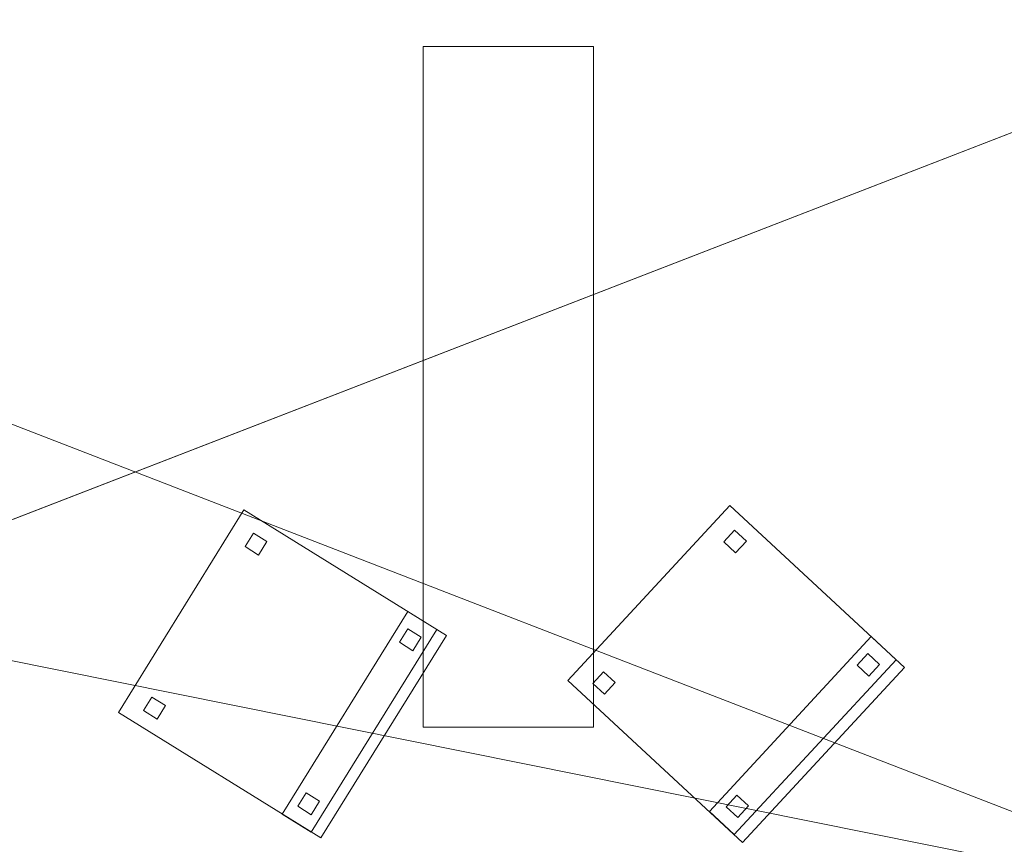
# Model space of a CAD drawing. Header units: millimetres. Extents: x -1675 to 29381, y -3645 to 22555.
# Tile 247 of 256: x 22603 to 24339, y 14040 to 15493. Entities that reach past the tile are written whole.
import ezdxf

# ---------------------------------------------------------------- set-up
doc = ezdxf.new("R2010")
doc.units = ezdxf.units.MM
doc.layers.add('A-GENM-____-OTLN', color=13, linetype='Continuous', lineweight=9)

msp = doc.modelspace()

# ---------------------------------------------------------------- meshes
at = {"layer": 'A-GENM-____-OTLN'}
mesh = msp.add_polyface(dxfattribs=at)
corners = [(20736, 17070, 2949), (20736, 16340, 2949), (19321, 16340, 2949), (20736, 17499.1, 2949), (20736, 17970, 2949), (19076.8, 16340, 2949), (26236, 16340, 2949), (22166, 16340, 2949), (22166, 18670.4, 2949), (26236, 16023.8, 2949), (22166, 16140, 2949), (26236, 16140, 2949), (22166, 14448.1, 2949), (26236, 16140, 2949), (21966, 15994.2, 2949), (20916, 16140, 2949), (21966, 16140, 2949), (22166, 16140, 2949), (22166, 15144.2, 2949), (21966, 14370.6, 2949), (21966, 15144.2, 2949), (22166, 15994.2, 2949), (20916, 17070, 2949), (21966, 17040, 2949), (22166, 17940, 2949), (22166, 16340, 2949), (22166, 17040, 2949), (21966, 17940, 2949), (20916, 17970, 2949), (26236, 13630, 2949), (26536, 16140, 2949), (19076.8, 16140, 2949)]
mesh.append_faces([[corners[k] for k in face] for face in [(13, 10, 17), (30, 11, 13), (17, 14, 16), (6, 16, 25), (16, 6, 30)]], dxfattribs={"vtx0": -1, "vtx1": -1})
mesh.append_faces([[corners[k] for k in face] for face in [(0, 1, 2), (2, 3, 0), (4, 2, 5), (2, 4, 3), (9, 10, 11), (10, 9, 12), (10, 13, 11), (14, 15, 16), (12, 18, 10), (19, 15, 20), (21, 17, 10), (15, 14, 20), (21, 10, 18), (18, 20, 14), (14, 21, 18), (22, 0, 3), (23, 16, 15), (24, 8, 7), (23, 15, 22), (3, 27, 22), (24, 7, 26), (27, 23, 22), (23, 27, 24), (23, 24, 26), (3, 4, 28), (29, 9, 30), (30, 9, 11), (17, 21, 14), (15, 2, 1), (1, 22, 15), (2, 15, 31), (22, 1, 0), (25, 23, 26), (23, 25, 16)]], dxfattribs={"vtx0": -1, "vtx1": -1, "vtx2": -1})
mesh.append_faces([[corners[k] for k in face] for face in [(6, 7, 8), (7, 25, 26)]], dxfattribs={"vtx1": -1, "vtx2": -1})
mesh = msp.add_polyface(dxfattribs=at)
corners = [(13956, 16490, 1), (14006, 16490, 1), (14006, 16140, 1), (13956, 18420, 1), (14006, 17990, 1), (13956, 17990, 1), (14076, 16140, 1), (14010, 16490, 1), (14076, 16490, 1), (16432, 16140, 1), (14153.1, 16340, 1), (16432, 16340, 1), (14076, 16340, 1), (16636, 16611.3, 1), (16636, 16340, 1), (16636, 16340, 1), (19076.8, 16340, 1), (19076.8, 16140, 1), (16456, 16340, 1), (16456, 18240, 1), (16456, 18240, 1), (16456, 18420, 1), (22166, 13252, 1), (21966, 14370.6, 1), (22166, 14448.1, 1), (26236, 13630, 1), (26236, 16023.8, 1), (26536, 16140, 1), (26536, 13252, 1), (21966, 15144.2, 1), (22166, 15144.2, 1), (26236, 16140, 1), (22166, 16140, 1), (22166, 15994.2, 1), (21966, 15994.2, 1), (26236, 16140, 1), (21966, 16140, 1), (20916, 16140, 1), (19321, 16340, 1), (20736, 16340, 1), (20916, 17070, 1), (20736, 17070, 1), (22166, 16340, 1), (21966, 17040, 1), (22166, 17040, 1), (26236, 16340, 1), (21966, 18270, 1), (22166, 17940, 1), (21966, 17940, 1), (20916, 18090, 1), (20916, 17970, 1), (20736, 17970, 1), (20916, 18270, 1)]
mesh.append_faces([[corners[k] for k in face] for face in [(24, 29, 30), (27, 31, 35), (32, 34, 36), (40, 39, 41), (42, 43, 44), (46, 47, 48)]], dxfattribs={"vtx0": -1})
mesh.append_faces([[corners[k] for k in face] for face in [(15, 9, 14), (9, 15, 17), (19, 13, 18), (20, 13, 19), (22, 23, 24), (28, 25, 27), (29, 24, 23), (43, 42, 36), (45, 36, 42), (36, 45, 27)]], dxfattribs={"vtx0": -1, "vtx1": -1})
mesh.append_faces([[corners[k] for k in face] for face in [(13, 9, 18), (21, 13, 20), (51, 52, 49)]], dxfattribs={"vtx0": -1, "vtx1": -1, "vtx2": -1})
mesh.append_faces([[corners[k] for k in face] for face in [(3, 4, 5), (2, 1, 7), (9, 13, 14), (9, 11, 18), (27, 26, 31), (37, 38, 39), (39, 40, 37), (38, 37, 17), (17, 16, 38)]], dxfattribs={"vtx0": -1, "vtx2": -1})
mesh.append_faces([[corners[k] for k in face] for face in [(12, 10, 6)]], dxfattribs={"vtx1": -1})
mesh.append_faces([[corners[k] for k in face] for face in [(0, 1, 2), (6, 2, 7), (9, 6, 10), (10, 11, 9), (15, 16, 17), (25, 26, 27)]], dxfattribs={"vtx1": -1, "vtx2": -1})
mesh.append_faces([[corners[k] for k in face] for face in [(7, 8, 6), (32, 33, 34), (49, 50, 51)]], dxfattribs={"vtx2": -1})
mesh = msp.add_polyface(dxfattribs=at)
corners = [(22166, 16340, 3200), (22166, 17040, 3200), (21966, 17040, 3200), (21966, 15994.2, 3200), (22166, 15994.2, 3200), (22166, 16140, 3200), (26236, 16140, 3200), (26236, 13630, 3200), (26536, 13630, 3200), (26536, 17110, 3200), (26236, 17110, 3200), (26236, 16340, 3200)]
mesh.append_faces([[corners[k] for k in face] for face in [(0, 5, 6, 11)]], dxfattribs={"vtx0": -1, "vtx2": -1})
mesh.append_faces([[corners[k] for k in face] for face in [(3, 4, 5, 0), (9, 10, 11, 6)]], dxfattribs={"vtx2": -1, "vtx3": -1})
mesh.append_faces([[corners[k] for k in face] for face in [(0, 1, 2, 3), (6, 7, 8, 9)]], dxfattribs={"vtx3": -1})
mesh = msp.add_polyface(dxfattribs=at)
corners = [(26536, 17110), (26536, 13630), (26236, 13630), (26236, 16140), (22166, 16140), (22166, 16014.2), (21966, 16014.2), (21966, 17020), (22166, 17020), (22166, 16340), (26236, 16340), (26236, 17110)]
mesh.append_faces([[corners[k] for k in face] for face in [(9, 10, 3, 4)]], dxfattribs={"vtx1": -1, "vtx3": -1})
mesh.append_faces([[corners[k] for k in face] for face in [(1, 2, 3, 0), (7, 8, 9, 6)]], dxfattribs={"vtx2": -1})
mesh.append_faces([[corners[k] for k in face] for face in [(10, 11, 0, 3), (4, 5, 6, 9)]], dxfattribs={"vtx2": -1, "vtx3": -1})
mesh = msp.add_polyface(dxfattribs=at)
corners = [(26236, 12080, 1), (26236, 10470, 1), (24966, 10470, 1), (22366, 10470, 1), (22166, 10470, 1), (22166, 11446.4, 1), (26236, 13128, 1), (22166, 13252, 1), (26236, 13252, 1), (26236, 13630, 1), (22166, 14448.1, 1), (26236, 16023.8, 1), (22166, 16140, 1), (26236, 16140, 1), (19076.8, 13252, 1), (19076.8, 10470, 1), (16689.5, 10470, 1), (19076.8, 16140, 1), (19076.8, 16140, 1), (22166, 11446.4, 1), (22166, 10470, 1), (21966, 11363.8, 1), (21966, 10470, 1), (21116, 10470, 1), (19916, 10470, 1), (19802.9, 10470, 1), (21966, 13252, 1), (22166, 13252, 1), (21966, 14370.6, 1), (22166, 14448.1, 1), (20916, 16140, 1), (26236, 16140, 1), (22166, 15144.2, 1), (21966, 15994.2, 1), (21966, 16140, 1), (22166, 16140, 1), (21966, 15144.2, 1), (22166, 15994.2, 1), (21966, 17040, 1), (22166, 16340, 1), (22166, 16340, 1), (22166, 17040, 1)]
mesh.append_faces([[corners[k] for k in face] for face in [(19, 4, 20)]], dxfattribs={"vtx0": -1})
mesh.append_faces([[corners[k] for k in face] for face in [(6, 7, 8), (9, 10, 11), (11, 12, 13), (27, 5, 19), (29, 7, 27), (32, 10, 29), (33, 30, 34), (31, 12, 35), (28, 30, 36)]], dxfattribs={"vtx0": -1, "vtx1": -1})
mesh.append_faces([[corners[k] for k in face] for face in [(2, 5, 0), (7, 6, 5), (10, 9, 7), (12, 11, 10), (4, 19, 5), (21, 25, 14), (5, 27, 7), (7, 29, 10), (30, 28, 14), (10, 32, 12), (30, 33, 36), (37, 12, 32)]], dxfattribs={"vtx0": -1, "vtx1": -1, "vtx2": -1})
mesh.append_faces([[corners[k] for k in face] for face in [(5, 6, 0), (5, 2, 3), (14, 15, 16), (21, 23, 24), (14, 26, 21), (14, 28, 26), (14, 18, 30), (12, 31, 13)]], dxfattribs={"vtx0": -1, "vtx2": -1})
mesh.append_faces([[corners[k] for k in face] for face in [(3, 4, 5), (9, 8, 7), (17, 18, 14), (24, 25, 21), (25, 15, 14), (37, 35, 12), (32, 36, 33), (33, 37, 32), (38, 34, 30)]], dxfattribs={"vtx1": -1, "vtx2": -1})
mesh.append_faces([[corners[k] for k in face] for face in [(0, 1, 2), (21, 22, 23), (39, 40, 41)]], dxfattribs={"vtx2": -1})
mesh = msp.add_polyface(dxfattribs=at)
corners = [(26536, 13252, -50), (19076.8, 16140, -50), (26536, 16140, -50)]
mesh.append_faces([[corners[k] for k in face] for face in [(1, 2, 0)]])
mesh = msp.add_polyface(dxfattribs=at)
corners = [(19076.8, 13252, -50), (19076.8, 16140, -50), (26536, 13252, -50)]
mesh.append_faces([[corners[k] for k in face] for face in [(0, 1, 2)]])
mesh = msp.add_polyface(dxfattribs=at)
corners = [(26536, 16140), (19076.8, 13252), (26536, 13252)]
mesh.append_faces([[corners[k] for k in face] for face in [(1, 2, 0)]])
mesh = msp.add_polyface(dxfattribs=at)
corners = [(19076.8, 16140), (19076.8, 13252), (26536, 16140)]
mesh.append_faces([[corners[k] for k in face] for face in [(0, 1, 2)]])
mesh = msp.add_polyface(dxfattribs=at)
corners = [(26536, 13252, 2950), (19076.8, 16140, 2950), (26536, 16140, 2950)]
mesh.append_faces([[corners[k] for k in face] for face in [(1, 2, 0)]])
mesh = msp.add_polyface(dxfattribs=at)
corners = [(19076.8, 13252, 2950), (19076.8, 16140, 2950), (26536, 13252, 2950)]
mesh.append_faces([[corners[k] for k in face] for face in [(0, 1, 2)]])
mesh = msp.add_polyface(dxfattribs=at)
corners = [(26536, 16140, 3000), (19076.8, 13252, 3000), (26536, 13252, 3000)]
mesh.append_faces([[corners[k] for k in face] for face in [(1, 2, 0)]])
mesh = msp.add_polyface(dxfattribs=at)
corners = [(19076.8, 16140, 3000), (19076.8, 13252, 3000), (26536, 16140, 3000)]
mesh.append_faces([[corners[k] for k in face] for face in [(0, 1, 2)]])
mesh = msp.add_polyface(dxfattribs=at)
corners = [(26236, 12080, 2949), (26236, 10470, 2949), (24966, 10470, 2949), (22366, 10470, 2949), (22166, 10470, 2949), (22166, 11446.4, 2949), (26236, 13128, 2949), (22166, 13252, 2949), (26236, 13252, 2949), (26236, 13630, 2949), (22166, 14448.1, 2949), (26236, 16023.8, 2949), (22166, 11446.4, 2949), (22166, 10470, 2949), (21966, 11363.8, 2949), (21966, 10470, 2949), (21116, 10470, 2949), (22166, 13252, 2949), (19076.8, 13252, 2949), (21966, 14370.6, 2949), (21966, 13252, 2949), (22166, 14448.1, 2949), (22166, 15144.2, 2949), (26536, 10170, 2949), (26536, 10130, 2949), (19076.8, 10130, 2949), (19076.8, 10170, 2949), (26536, 13252, 2949), (26536, 16140, 2949), (21966, 15144.2, 2949)]
mesh.append_faces([[corners[k] for k in face] for face in [(26, 23, 25), (23, 0, 27), (27, 9, 28)]], dxfattribs={"vtx0": -1, "vtx1": -1})
mesh.append_faces([[corners[k] for k in face] for face in [(0, 1, 2), (3, 4, 5), (5, 6, 0), (5, 2, 3), (2, 5, 0), (6, 7, 8), (7, 6, 5), (9, 10, 11), (9, 8, 7), (10, 9, 7), (12, 4, 13), (4, 12, 5), (14, 15, 16), (5, 17, 7), (17, 5, 12), (18, 19, 20), (7, 21, 10), (21, 7, 17), (22, 10, 21), (13, 14, 12), (0, 6, 27), (14, 13, 15), (0, 23, 1), (13, 26, 15), (2, 1, 23), (4, 26, 13), (3, 2, 23), (3, 26, 4), (26, 3, 23), (12, 20, 17), (20, 12, 14), (27, 6, 8), (17, 19, 21), (19, 17, 20), (9, 27, 8), (21, 29, 22), (29, 21, 19)]], dxfattribs={"vtx0": -1, "vtx1": -1, "vtx2": -1})
mesh.append_faces([[corners[k] for k in face] for face in [(23, 24, 25)]], dxfattribs={"vtx2": -1})
mesh = msp.add_polyface(dxfattribs=at)
corners = [(23314.4, 15446, 2910), (23314.4, 14246, 2910), (23314.4, 14246, 2950), (23314.4, 15446, 2950)]
mesh.append_faces([[corners[k] for k in face] for face in [(0, 1, 2, 3)]])
mesh = msp.add_polyface(dxfattribs=at)
corners = [(23614.4, 15446, 2910), (23314.4, 15446, 2910), (23314.4, 15446, 2950), (23614.4, 15446, 2950)]
mesh.append_faces([[corners[k] for k in face] for face in [(0, 1, 2, 3)]])
mesh = msp.add_polyface(dxfattribs=at)
corners = [(23614.4, 14246, 2950), (23614.4, 15446, 2950), (23314.4, 15446, 2950), (23314.4, 14246, 2950)]
mesh.append_faces([[corners[k] for k in face] for face in [(1, 2, 3, 0)]])
mesh = msp.add_polyface(dxfattribs=at)
corners = [(23614.4, 14246, 2910), (23314.4, 14246, 2910), (23314.4, 15446, 2910), (23614.4, 15446, 2910)]
mesh.append_faces([[corners[k] for k in face] for face in [(2, 3, 0, 1)]])
mesh = msp.add_polyface(dxfattribs=at)
corners = [(23614.4, 14246, 2910), (23614.4, 15446, 2910), (23614.4, 15446, 2950), (23614.4, 14246, 2950)]
mesh.append_faces([[corners[k] for k in face] for face in [(2, 3, 0, 1)]])
mesh = msp.add_polyface(dxfattribs=at)
corners = [(23854.6, 14636.8, 417.5), (23569.2, 14328.6, 417.5), (23569.2, 14328.6, 472.5), (23854.6, 14636.8, 472.5)]
mesh.append_faces([[corners[k] for k in face] for face in [(0, 1, 2, 3)]])
mesh = msp.add_polyface(dxfattribs=at)
corners = [(23877.4, 14043.2, 417.5), (23569.2, 14328.6, 417.5), (23854.6, 14636.8, 417.5), (24162.8, 14351.4, 417.5)]
mesh.append_faces([[corners[k] for k in face] for face in [(3, 0, 1, 2)]])
mesh = msp.add_polyface(dxfattribs=at)
corners = [(23877.4, 14043.2, 472.5), (24162.8, 14351.4, 472.5), (23854.6, 14636.8, 472.5), (23569.2, 14328.6, 472.5)]
mesh.append_faces([[corners[k] for k in face] for face in [(1, 2, 3, 0)]])
mesh = msp.add_polyface(dxfattribs=at)
corners = [(24162.8, 14351.4, 417.5), (23854.6, 14636.8, 417.5), (23854.6, 14636.8, 472.5), (24162.8, 14351.4, 472.5)]
mesh.append_faces([[corners[k] for k in face] for face in [(2, 3, 0, 1)]])
mesh = msp.add_polyface(dxfattribs=at)
corners = [(22998.1, 14629.1, 417.5), (22776.9, 14272.1, 417.5), (22776.9, 14272.1, 472.5), (22998.1, 14629.1, 472.5)]
mesh.append_faces([[corners[k] for k in face] for face in [(0, 1, 2, 3)]])
mesh = msp.add_polyface(dxfattribs=at)
corners = [(23133.9, 14050.9, 417.5), (22776.9, 14272.1, 417.5), (22998.1, 14629.1, 417.5), (23355.1, 14407.9, 417.5)]
mesh.append_faces([[corners[k] for k in face] for face in [(2, 3, 0, 1)]])
mesh = msp.add_polyface(dxfattribs=at)
corners = [(23133.9, 14050.9, 472.5), (23355.1, 14407.9, 472.5), (22998.1, 14629.1, 472.5), (22776.9, 14272.1, 472.5)]
mesh.append_faces([[corners[k] for k in face] for face in [(2, 3, 0, 1)]])
mesh = msp.add_polyface(dxfattribs=at)
corners = [(23355.1, 14407.9, 417.5), (22998.1, 14629.1, 417.5), (22998.1, 14629.1, 472.5), (23355.1, 14407.9, 472.5)]
mesh.append_faces([[corners[k] for k in face] for face in [(2, 3, 0, 1)]])
mesh = msp.add_polyface(dxfattribs=at)
corners = [(23015, 14588.1, 50), (23000.3, 14564.3, 50), (23000.3, 14564.3, 440), (23015, 14588.1, 440)]
mesh.append_faces([[corners[k] for k in face] for face in [(3, 0, 1, 2)]])
mesh = msp.add_polyface(dxfattribs=at)
corners = [(23024.1, 14549.5, 50), (23000.3, 14564.3, 50), (23015, 14588.1, 50), (23038.8, 14573.3, 50)]
mesh.append_faces([[corners[k] for k in face] for face in [(2, 3, 0, 1)]])
mesh = msp.add_polyface(dxfattribs=at)
corners = [(23024.1, 14549.5, 440), (23038.8, 14573.3, 440), (23015, 14588.1, 440), (23000.3, 14564.3, 440)]
mesh.append_faces([[corners[k] for k in face] for face in [(2, 3, 0, 1)]])
mesh = msp.add_polyface(dxfattribs=at)
corners = [(23038.8, 14573.3, 50), (23015, 14588.1, 50), (23015, 14588.1, 440), (23038.8, 14573.3, 440)]
mesh.append_faces([[corners[k] for k in face] for face in [(2, 3, 0, 1)]])
mesh = msp.add_polyface(dxfattribs=at)
corners = [(23863.3, 14593.2, 50), (23844.3, 14572.7, 50), (23844.3, 14572.7, 440), (23863.3, 14593.2, 440)]
mesh.append_faces([[corners[k] for k in face] for face in [(0, 1, 2, 3)]])
mesh = msp.add_polyface(dxfattribs=at)
corners = [(23864.9, 14553.7, 50), (23844.3, 14572.7, 50), (23863.3, 14593.2, 50), (23883.9, 14574.2, 50)]
mesh.append_faces([[corners[k] for k in face] for face in [(3, 0, 1, 2)]])
mesh = msp.add_polyface(dxfattribs=at)
corners = [(23864.9, 14553.7, 440), (23883.9, 14574.2, 440), (23863.3, 14593.2, 440), (23844.3, 14572.7, 440)]
mesh.append_faces([[corners[k] for k in face] for face in [(1, 2, 3, 0)]])
mesh = msp.add_polyface(dxfattribs=at)
corners = [(23883.9, 14574.2, 50), (23863.3, 14593.2, 50), (23863.3, 14593.2, 440), (23883.9, 14574.2, 440)]
mesh.append_faces([[corners[k] for k in face] for face in [(2, 3, 0, 1)]])
mesh = msp.add_polyface(dxfattribs=at)
corners = [(23000.3, 14564.3, 50), (23024.1, 14549.5, 50), (23024.1, 14549.5, 440), (23000.3, 14564.3, 440)]
mesh.append_faces([[corners[k] for k in face] for face in [(0, 1, 2, 3)]])
mesh = msp.add_polyface(dxfattribs=at)
corners = [(23024.1, 14549.5, 50), (23038.8, 14573.3, 50), (23038.8, 14573.3, 440), (23024.1, 14549.5, 440)]
mesh.append_faces([[corners[k] for k in face] for face in [(1, 2, 3, 0)]])
mesh = msp.add_polyface(dxfattribs=at)
corners = [(23844.3, 14572.7, 50), (23864.9, 14553.7, 50), (23864.9, 14553.7, 440), (23844.3, 14572.7, 440)]
mesh.append_faces([[corners[k] for k in face] for face in [(3, 0, 1, 2)]])
mesh = msp.add_polyface(dxfattribs=at)
corners = [(23864.9, 14553.7, 50), (23883.9, 14574.2, 50), (23883.9, 14574.2, 440), (23864.9, 14553.7, 440)]
mesh.append_faces([[corners[k] for k in face] for face in [(1, 2, 3, 0)]])
mesh = msp.add_polyface(dxfattribs=at)
corners = [(23287.1, 14450, 460), (23065.9, 14093, 460), (23065.9, 14093, 860), (23287.1, 14450, 860)]
mesh.append_faces([[corners[k] for k in face] for face in [(0, 1, 2, 3)]])
mesh = msp.add_polyface(dxfattribs=at)
corners = [(23116.9, 14061.4, 460), (23065.9, 14093, 460), (23287.1, 14450, 460), (23338.1, 14418.4, 460)]
mesh.append_faces([[corners[k] for k in face] for face in [(1, 2, 3, 0)]])
mesh = msp.add_polyface(dxfattribs=at)
corners = [(23116.9, 14061.4, 860), (23338.1, 14418.4, 860), (23287.1, 14450, 860), (23065.9, 14093, 860)]
mesh.append_faces([[corners[k] for k in face] for face in [(3, 0, 1, 2)]])
mesh = msp.add_polyface(dxfattribs=at)
corners = [(23338.1, 14418.4, 460), (23287.1, 14450, 460), (23287.1, 14450, 860), (23338.1, 14418.4, 860)]
mesh.append_faces([[corners[k] for k in face] for face in [(2, 3, 0, 1)]])
mesh = msp.add_polyface(dxfattribs=at)
corners = [(23116.9, 14061.4, 460), (23338.1, 14418.4, 460), (23338.1, 14418.4, 860), (23116.9, 14061.4, 860)]
mesh.append_faces([[corners[k] for k in face] for face in [(1, 2, 3, 0)]])
mesh = msp.add_polyface(dxfattribs=at)
corners = [(23133.9, 14050.9, 417.5), (23355.1, 14407.9, 417.5), (23355.1, 14407.9, 472.5), (23133.9, 14050.9, 472.5)]
mesh.append_faces([[corners[k] for k in face] for face in [(2, 3, 0, 1)]])
mesh = msp.add_polyface(dxfattribs=at)
corners = [(23287, 14419.5, 50), (23272.3, 14395.7, 50), (23272.3, 14395.7, 440), (23287, 14419.5, 440)]
mesh.append_faces([[corners[k] for k in face] for face in [(0, 1, 2, 3)]])
mesh = msp.add_polyface(dxfattribs=at)
corners = [(23296.1, 14380.9, 50), (23272.3, 14395.7, 50), (23287, 14419.5, 50), (23310.8, 14404.7, 50)]
mesh.append_faces([[corners[k] for k in face] for face in [(2, 3, 0, 1)]])
mesh = msp.add_polyface(dxfattribs=at)
corners = [(23296.1, 14380.9, 440), (23310.8, 14404.7, 440), (23287, 14419.5, 440), (23272.3, 14395.7, 440)]
mesh.append_faces([[corners[k] for k in face] for face in [(2, 3, 0, 1)]])
mesh = msp.add_polyface(dxfattribs=at)
corners = [(23310.8, 14404.7, 50), (23287, 14419.5, 50), (23287, 14419.5, 440), (23310.8, 14404.7, 440)]
mesh.append_faces([[corners[k] for k in face] for face in [(1, 2, 3, 0)]])
mesh = msp.add_polyface(dxfattribs=at)
corners = [(23272.3, 14395.7, 50), (23296.1, 14380.9, 50), (23296.1, 14380.9, 440), (23272.3, 14395.7, 440)]
mesh.append_faces([[corners[k] for k in face] for face in [(3, 0, 1, 2)]])
mesh = msp.add_polyface(dxfattribs=at)
corners = [(23296.1, 14380.9, 50), (23310.8, 14404.7, 50), (23310.8, 14404.7, 440), (23296.1, 14380.9, 440)]
mesh.append_faces([[corners[k] for k in face] for face in [(2, 3, 0, 1)]])
mesh = msp.add_polyface(dxfattribs=at)
corners = [(24104.1, 14405.8, 460), (23818.7, 14097.6, 460), (23818.7, 14097.6, 860), (24104.1, 14405.8, 860)]
mesh.append_faces([[corners[k] for k in face] for face in [(0, 1, 2, 3)]])
mesh = msp.add_polyface(dxfattribs=at)
corners = [(23862.7, 14056.8, 460), (23818.7, 14097.6, 460), (24104.1, 14405.8, 460), (24148.1, 14365, 460)]
mesh.append_faces([[corners[k] for k in face] for face in [(1, 2, 3, 0)]])
mesh = msp.add_polyface(dxfattribs=at)
corners = [(23862.7, 14056.8, 860), (24148.1, 14365, 860), (24104.1, 14405.8, 860), (23818.7, 14097.6, 860)]
mesh.append_faces([[corners[k] for k in face] for face in [(3, 0, 1, 2)]])
mesh = msp.add_polyface(dxfattribs=at)
corners = [(24148.1, 14365, 460), (24104.1, 14405.8, 460), (24104.1, 14405.8, 860), (24148.1, 14365, 860)]
mesh.append_faces([[corners[k] for k in face] for face in [(1, 2, 3, 0)]])
mesh = msp.add_polyface(dxfattribs=at)
corners = [(24098.1, 14375.8, 50), (24079.1, 14355.3, 50), (24079.1, 14355.3, 440), (24098.1, 14375.8, 440)]
mesh.append_faces([[corners[k] for k in face] for face in [(0, 1, 2, 3)]])
mesh = msp.add_polyface(dxfattribs=at)
corners = [(24099.7, 14336.3, 50), (24079.1, 14355.3, 50), (24098.1, 14375.8, 50), (24118.7, 14356.8, 50)]
mesh.append_faces([[corners[k] for k in face] for face in [(2, 3, 0, 1)]])
mesh = msp.add_polyface(dxfattribs=at)
corners = [(24099.7, 14336.3, 440), (24118.7, 14356.8, 440), (24098.1, 14375.8, 440), (24079.1, 14355.3, 440)]
mesh.append_faces([[corners[k] for k in face] for face in [(2, 3, 0, 1)]])
mesh = msp.add_polyface(dxfattribs=at)
corners = [(24118.7, 14356.8, 50), (24098.1, 14375.8, 50), (24098.1, 14375.8, 440), (24118.7, 14356.8, 440)]
mesh.append_faces([[corners[k] for k in face] for face in [(2, 3, 0, 1)]])
mesh = msp.add_polyface(dxfattribs=at)
corners = [(14006, 0, 1), (13776, 5670, 1), (14006, 10130, 1), (13776, 10169.3, 1), (14006, 10170, 1), (14006, 10470, 1), (13776, 10170, 1), (14076, 10130, 1), (14076, 0, 1), (14076, 10170, 1), (14012.8, 10470, 1), (14076, 10470, 1), (16432, 10170, 1), (14305.3, 10470, 1), (16432, 10470, 1), (19076.8, 10170, 1), (16689.5, 10470, 1), (19076.8, 10470, 1), (26536, 10170, 1), (26536, 10130, 1), (19076.8, 10130, 1), (19916, 10470, 1), (19802.9, 10470, 1), (22166, 10470, 1), (21966, 11363.8, 1), (22166, 11446.4, 1), (26236, 12080, 1), (26236, 13128, 1), (26536, 13252, 1), (21116, 10470, 1), (21966, 10470, 1), (26236, 10470, 1), (24966, 10470, 1), (22166, 10470, 1), (22366, 10470, 1), (21966, 13252, 1), (22166, 13252, 1), (26236, 13252, 1), (21966, 14370.6, 1), (26236, 13630, 1)]
mesh.append_faces([[corners[k] for k in face] for face in [(15, 18, 20), (21, 15, 22), (23, 24, 25), (29, 15, 21), (24, 23, 30), (18, 26, 28), (30, 15, 29), (26, 18, 31), (33, 15, 23), (34, 15, 33), (25, 35, 36), (35, 25, 24), (38, 36, 35), (39, 28, 37)]], dxfattribs={"vtx0": -1, "vtx1": -1})
mesh.append_faces([[corners[k] for k in face] for face in [(0, 1, 2), (2, 3, 4), (5, 4, 6), (2, 7, 0), (4, 9, 2), (9, 4, 10), (23, 15, 30), (15, 34, 18)]], dxfattribs={"vtx0": -1, "vtx1": -1, "vtx2": -1})
mesh.append_faces([[corners[k] for k in face] for face in [(4, 5, 10), (9, 11, 13), (12, 14, 16), (15, 17, 22), (28, 27, 37)]], dxfattribs={"vtx0": -1, "vtx2": -1})
mesh.append_faces([[corners[k] for k in face] for face in [(9, 7, 2), (10, 11, 9), (12, 9, 13), (13, 14, 12), (15, 12, 16), (16, 17, 15), (26, 27, 28), (32, 31, 18), (34, 32, 18)]], dxfattribs={"vtx1": -1, "vtx2": -1})
mesh.append_faces([[corners[k] for k in face] for face in [(7, 8, 0), (18, 19, 20)]], dxfattribs={"vtx2": -1})
mesh = msp.add_polyface(dxfattribs=at)
corners = [(23862.7, 14056.8, 460), (24148.1, 14365, 460), (24148.1, 14365, 860), (23862.7, 14056.8, 860)]
mesh.append_faces([[corners[k] for k in face] for face in [(2, 3, 0, 1)]])
mesh = msp.add_polyface(dxfattribs=at)
corners = [(24079.1, 14355.3, 50), (24099.7, 14336.3, 50), (24099.7, 14336.3, 440), (24079.1, 14355.3, 440)]
mesh.append_faces([[corners[k] for k in face] for face in [(0, 1, 2, 3)]])
mesh = msp.add_polyface(dxfattribs=at)
corners = [(24099.7, 14336.3, 50), (24118.7, 14356.8, 50), (24118.7, 14356.8, 440), (24099.7, 14336.3, 440)]
mesh.append_faces([[corners[k] for k in face] for face in [(2, 3, 0, 1)]])
mesh = msp.add_polyface(dxfattribs=at)
corners = [(23632.3, 14343.7, 50), (23613.3, 14323.2, 50), (23613.3, 14323.2, 440), (23632.3, 14343.7, 440)]
mesh.append_faces([[corners[k] for k in face] for face in [(0, 1, 2, 3)]])
mesh = msp.add_polyface(dxfattribs=at)
corners = [(23633.9, 14304.2, 50), (23613.3, 14323.2, 50), (23632.3, 14343.7, 50), (23652.9, 14324.7, 50)]
mesh.append_faces([[corners[k] for k in face] for face in [(3, 0, 1, 2)]])
mesh = msp.add_polyface(dxfattribs=at)
corners = [(23633.9, 14304.2, 440), (23652.9, 14324.7, 440), (23632.3, 14343.7, 440), (23613.3, 14323.2, 440)]
mesh.append_faces([[corners[k] for k in face] for face in [(1, 2, 3, 0)]])
mesh = msp.add_polyface(dxfattribs=at)
corners = [(23652.9, 14324.7, 50), (23632.3, 14343.7, 50), (23632.3, 14343.7, 440), (23652.9, 14324.7, 440)]
mesh.append_faces([[corners[k] for k in face] for face in [(1, 2, 3, 0)]])
mesh = msp.add_polyface(dxfattribs=at)
corners = [(23877.4, 14043.2, 417.5), (24162.8, 14351.4, 417.5), (24162.8, 14351.4, 472.5), (23877.4, 14043.2, 472.5)]
mesh.append_faces([[corners[k] for k in face] for face in [(2, 3, 0, 1)]])
mesh = msp.add_polyface(dxfattribs=at)
corners = [(23569.2, 14328.6, 417.5), (23877.4, 14043.2, 417.5), (23877.4, 14043.2, 472.5), (23569.2, 14328.6, 472.5)]
mesh.append_faces([[corners[k] for k in face] for face in [(0, 1, 2, 3)]])
mesh = msp.add_polyface(dxfattribs=at)
corners = [(23613.3, 14323.2, 50), (23633.9, 14304.2, 50), (23633.9, 14304.2, 440), (23613.3, 14323.2, 440)]
mesh.append_faces([[corners[k] for k in face] for face in [(3, 0, 1, 2)]])
mesh = msp.add_polyface(dxfattribs=at)
corners = [(23633.9, 14304.2, 50), (23652.9, 14324.7, 50), (23652.9, 14324.7, 440), (23633.9, 14304.2, 440)]
mesh.append_faces([[corners[k] for k in face] for face in [(1, 2, 3, 0)]])
mesh = msp.add_polyface(dxfattribs=at)
corners = [(22835.9, 14299.1, 50), (22821.2, 14275.3, 50), (22821.2, 14275.3, 440), (22835.9, 14299.1, 440)]
mesh.append_faces([[corners[k] for k in face] for face in [(0, 1, 2, 3)]])
mesh = msp.add_polyface(dxfattribs=at)
corners = [(22845, 14260.5, 50), (22821.2, 14275.3, 50), (22835.9, 14299.1, 50), (22859.7, 14284.3, 50)]
mesh.append_faces([[corners[k] for k in face] for face in [(3, 0, 1, 2)]])
mesh = msp.add_polyface(dxfattribs=at)
corners = [(22845, 14260.5, 440), (22859.7, 14284.3, 440), (22835.9, 14299.1, 440), (22821.2, 14275.3, 440)]
mesh.append_faces([[corners[k] for k in face] for face in [(1, 2, 3, 0)]])
mesh = msp.add_polyface(dxfattribs=at)
corners = [(22859.7, 14284.3, 50), (22835.9, 14299.1, 50), (22835.9, 14299.1, 440), (22859.7, 14284.3, 440)]
mesh.append_faces([[corners[k] for k in face] for face in [(1, 2, 3, 0)]])
mesh = msp.add_polyface(dxfattribs=at)
corners = [(22776.9, 14272.1, 417.5), (23133.9, 14050.9, 417.5), (23133.9, 14050.9, 472.5), (22776.9, 14272.1, 472.5)]
mesh.append_faces([[corners[k] for k in face] for face in [(0, 1, 2, 3)]])
mesh = msp.add_polyface(dxfattribs=at)
corners = [(22821.2, 14275.3, 50), (22845, 14260.5, 50), (22845, 14260.5, 440), (22821.2, 14275.3, 440)]
mesh.append_faces([[corners[k] for k in face] for face in [(0, 1, 2, 3)]])
mesh = msp.add_polyface(dxfattribs=at)
corners = [(22845, 14260.5, 50), (22859.7, 14284.3, 50), (22859.7, 14284.3, 440), (22845, 14260.5, 440)]
mesh.append_faces([[corners[k] for k in face] for face in [(1, 2, 3, 0)]])
mesh = msp.add_polyface(dxfattribs=at)
corners = [(23314.4, 14246, 2910), (23614.4, 14246, 2910), (23614.4, 14246, 2950), (23314.4, 14246, 2950)]
mesh.append_faces([[corners[k] for k in face] for face in [(2, 3, 0, 1)]])
mesh = msp.add_polyface(dxfattribs=at)
corners = [(23107.9, 14130.5, 50), (23093.2, 14106.7, 50), (23093.2, 14106.7, 440), (23107.9, 14130.5, 440)]
mesh.append_faces([[corners[k] for k in face] for face in [(3, 0, 1, 2)]])
mesh = msp.add_polyface(dxfattribs=at)
corners = [(23117, 14091.9, 50), (23093.2, 14106.7, 50), (23107.9, 14130.5, 50), (23131.7, 14115.7, 50)]
mesh.append_faces([[corners[k] for k in face] for face in [(2, 3, 0, 1)]])
mesh = msp.add_polyface(dxfattribs=at)
corners = [(23117, 14091.9, 440), (23131.7, 14115.7, 440), (23107.9, 14130.5, 440), (23093.2, 14106.7, 440)]
mesh.append_faces([[corners[k] for k in face] for face in [(2, 3, 0, 1)]])
mesh = msp.add_polyface(dxfattribs=at)
corners = [(23131.7, 14115.7, 50), (23107.9, 14130.5, 50), (23107.9, 14130.5, 440), (23131.7, 14115.7, 440)]
mesh.append_faces([[corners[k] for k in face] for face in [(1, 2, 3, 0)]])
mesh = msp.add_polyface(dxfattribs=at)
corners = [(23117, 14091.9, 50), (23131.7, 14115.7, 50), (23131.7, 14115.7, 440), (23117, 14091.9, 440)]
mesh.append_faces([[corners[k] for k in face] for face in [(2, 3, 0, 1)]])
mesh = msp.add_polyface(dxfattribs=at)
corners = [(23867.1, 14126.3, 50), (23848.1, 14105.8, 50), (23848.1, 14105.8, 440), (23867.1, 14126.3, 440)]
mesh.append_faces([[corners[k] for k in face] for face in [(3, 0, 1, 2)]])
mesh = msp.add_polyface(dxfattribs=at)
corners = [(23868.7, 14086.8, 50), (23848.1, 14105.8, 50), (23867.1, 14126.3, 50), (23887.7, 14107.3, 50)]
mesh.append_faces([[corners[k] for k in face] for face in [(3, 0, 1, 2)]])
mesh = msp.add_polyface(dxfattribs=at)
corners = [(23868.7, 14086.8, 440), (23887.7, 14107.3, 440), (23867.1, 14126.3, 440), (23848.1, 14105.8, 440)]
mesh.append_faces([[corners[k] for k in face] for face in [(1, 2, 3, 0)]])
mesh = msp.add_polyface(dxfattribs=at)
corners = [(23887.7, 14107.3, 50), (23867.1, 14126.3, 50), (23867.1, 14126.3, 440), (23887.7, 14107.3, 440)]
mesh.append_faces([[corners[k] for k in face] for face in [(2, 3, 0, 1)]])
mesh = msp.add_polyface(dxfattribs=at)
corners = [(23093.2, 14106.7, 50), (23117, 14091.9, 50), (23117, 14091.9, 440), (23093.2, 14106.7, 440)]
mesh.append_faces([[corners[k] for k in face] for face in [(3, 0, 1, 2)]])
mesh = msp.add_polyface(dxfattribs=at)
corners = [(23818.7, 14097.6, 460), (23862.7, 14056.8, 460), (23862.7, 14056.8, 860), (23818.7, 14097.6, 860)]
mesh.append_faces([[corners[k] for k in face] for face in [(0, 1, 2, 3)]])
mesh = msp.add_polyface(dxfattribs=at)
corners = [(23848.1, 14105.8, 50), (23868.7, 14086.8, 50), (23868.7, 14086.8, 440), (23848.1, 14105.8, 440)]
mesh.append_faces([[corners[k] for k in face] for face in [(3, 0, 1, 2)]])
mesh = msp.add_polyface(dxfattribs=at)
corners = [(23868.7, 14086.8, 50), (23887.7, 14107.3, 50), (23887.7, 14107.3, 440), (23868.7, 14086.8, 440)]
mesh.append_faces([[corners[k] for k in face] for face in [(2, 3, 0, 1)]])
mesh = msp.add_polyface(dxfattribs=at)
corners = [(23065.9, 14093, 460), (23116.9, 14061.4, 460), (23116.9, 14061.4, 860), (23065.9, 14093, 860)]
mesh.append_faces([[corners[k] for k in face] for face in [(0, 1, 2, 3)]])

doc.saveas('drawing.dxf')
